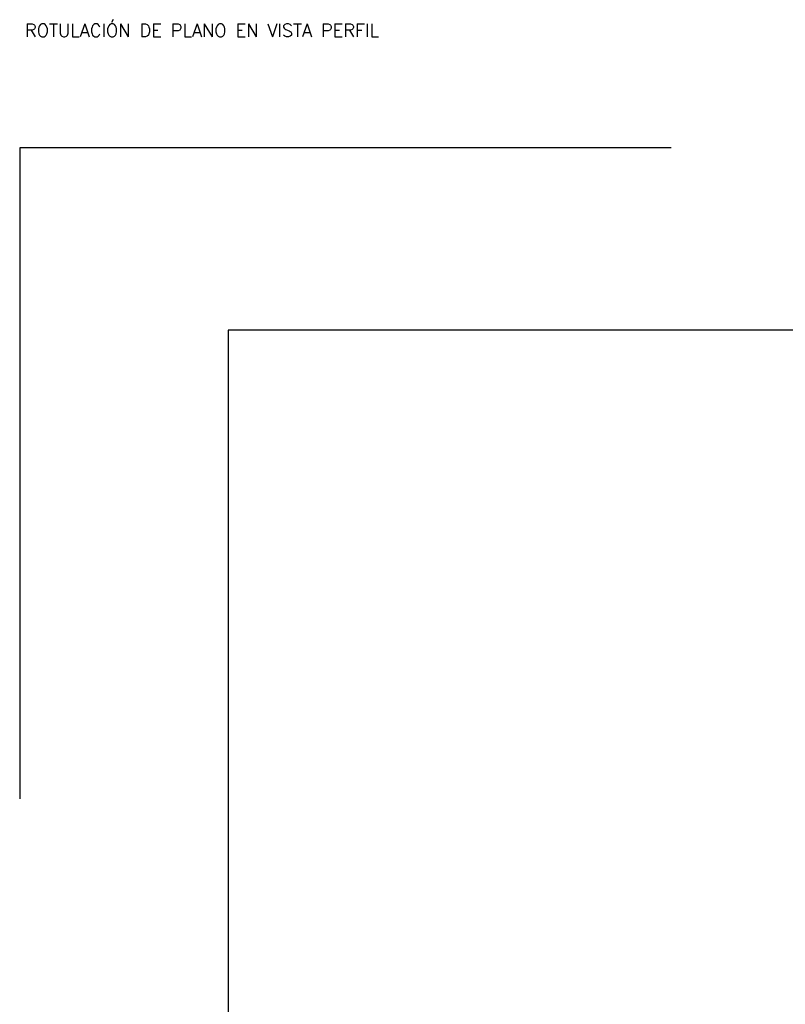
# Model space of a CAD drawing. Extents: x 302 to 1811, y -168 to 682.
# Tile 11 of 15: x 355 to 414, y 606 to 682. Entities that reach past the tile are written whole.
import ezdxf
from ezdxf.enums import TextEntityAlignment as Align

# ---------------------------------------------------------------- set-up
doc = ezdxf.new("R2010")
doc.units = 0
doc.header["$MEASUREMENT"] = 0
doc.layers.get('0').update_dxf_attribs({"linetype": 'CONTINUOUS'})
doc.layers.add('L_MARCO_ROTULO', color=7, linetype='CONTINUOUS')
doc.layers.add('L_MARCO_TRAZOS', color=2, linetype='CONTINUOUS')
doc.styles.add('L_MEMBRETE1', font='ROMANC.shx', dxfattribs={"width": 0.9, "oblique": 15})
doc.styles.add('ROMANT', font='romant.shx')

# ---------------------------------------------------------------- blocks, each defined once
blk = doc.blocks.new('ROTULACION_REDLIN_PERFIL')
at = {"layer": 'L_MARCO_TRAZOS'}
for p, q in [((50, 594), (0, 594)), ((0, 594), (0, 544))]:
    blk.add_line(p, q, dxfattribs=at)
at = {"layer": 'L_MARCO_TRAZOS', "color": 5}
for p, q in [((16, 580), (16, 14)), ((827, 580), (16, 580))]:
    blk.add_line(p, q, dxfattribs=at)
at = {"layer": 'L_MARCO_ROTULO', "color": 3, "style": 'L_MEMBRETE1', "oblique": 15, "width": 0.9, "flags": 8}
for tag, p, height in [('_CAJ_DPTO', (751.382, 58.615), 3.128), ('_CAJ_PROVINCIA', (751.382, 52.754), 3.128), ('_CAJ_DISTRITO', (751.382, 46.893), 3.128), ('_CAJ_REVISADO', (664.879, 43.834), 3), ('_CAJ_FECHA', (751.382, 41.031), 3.128), ('_CAJ_ESC_H', (737.691, 24.968), 3.128), ('_CAJ_KILOMETROS', (552.349, 19.296), 2.573), ('_CAJ_ESC_V', (737.691, 18.702), 3.128)]:
    blk.add_attdef(tag, p, '', height=height, dxfattribs=at)
at = {"layer": 'L_MARCO_ROTULO', "color": 3, "style": 'L_MEMBRETE1', "oblique": 15, "flags": 8}
for tag, height, width, p in [('_CAJ_TRAMO', 3, 1.2, (560.981, 34.064)), ('_CAJ_TITULO_1', 3.2, 0.85, (423.022, 33.678)), ('_CAJ_NUMPLANO', 4, 0.85, (806.889, 28.796)), ('_CAJ_TITULO_2', 3.2, 0.85, (423.022, 26.579)), ('_CAJ_NOMPLANO', 4, 0.85, (796.38, 19.984)), ('_CAJ_TITULO_3', 3.2, 0.85, (423.022, 19.677))]:
    blk.add_attdef(tag, text='', height=height, dxfattribs=dict(at, width=width)).set_placement(p, align=Align.CENTER)
blk.add_attdef('_CAJ_DISTRIBUCION', text='', height=2.8, dxfattribs=at).set_placement((560.981, 27.066), align=Align.CENTER)

msp = doc.modelspace()

# ---------------------------------------------------------------- block references
msp.add_blockref('ROTULACION_REDLIN_PERFIL', (354.954, 77.868))

# ---------------------------------------------------------------- texts
at = {"style": 'ROMANT'}
msp.add_text('ROTULACIÓN DE PLANO EN VISTA PERFIL', height=1, dxfattribs=at).set_placement((355.363, 680.374))

doc.saveas('drawing.dxf')
